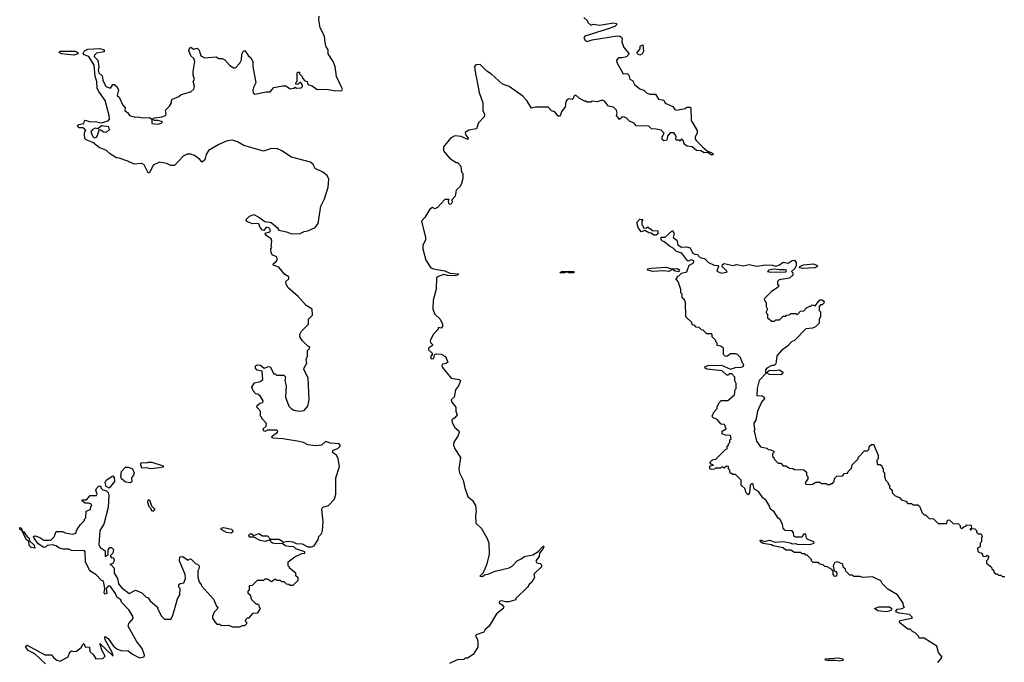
# Model space of a CAD drawing. Extents: x 2219101 to 2444320, y 201258 to 358766.
# Tile 173 of 256: x 2302524 to 2310352, y 306227 to 311337. Entities that reach past the tile are written whole.
import ezdxf

# ---------------------------------------------------------------- set-up
doc = ezdxf.new("R2010")
doc.units = 0

msp = doc.modelspace()

# ---------------------------------------------------------------- linework, layer by layer
at = {"layer": '0CON10XD'}
for points in [[(2304811.7, 308661.7), (2304813, 308707), (2304828.3, 308721.7), (2304830, 308735), (2304815, 308740), (2304773.6, 308783.6), (2304752.5, 308815), (2304752.5, 308835), (2304765, 308860), (2304820, 308915), (2304820, 308955), (2304851.7, 308988.3), (2304850.6, 309035), (2304802.5, 309065), (2304737.5, 309135), (2304657.5, 309205), (2304642.5, 309235), (2304640, 309255), (2304665, 309277.5), (2304665, 309292.5), (2304631.7, 309311.7), (2304585, 309370), (2304540, 309385), (2304541.7, 309398.3), (2304565, 309416.7), (2304573.8, 309435), (2304563.6, 309453.6), (2304533.6, 309463.6), (2304523.6, 309483.6), (2304520, 309515), (2304530, 309525), (2304522.5, 309535), (2304528.8, 309575), (2304523.8, 309595), (2304492, 309615), (2304476.7, 309635), (2304478.3, 309641.7), (2304515, 309650.8), (2304515, 309671.2), (2304505, 309682), (2304485, 309686.2), (2304465, 309660), (2304455, 309662.5), (2304436.2, 309685), (2304425, 309712.5), (2304415, 309717.5), (2304375, 309713.3), (2304335, 309730), (2304322.5, 309745), (2304350, 309775), (2304385, 309787.5), (2304425, 309767.5), (2304472.9, 309732.9), (2304523.6, 309723.6), (2304572.5, 309685), (2304585, 309663.3), (2304645, 309651.2), (2304685, 309634.2), (2304755, 309636.2), (2304785, 309653.8), (2304815, 309658.8), (2304872.5, 309685), (2304896.2, 309715), (2304917.5, 309855), (2304948.3, 309911.7), (2304977.5, 310005), (2304982.1, 310067.9), (2304968, 310098), (2304935, 310124.3), (2304873.9, 310153.9), (2304857.5, 310185), (2304835, 310203.3), (2304685, 310243.3), (2304607.5, 310295), (2304575, 310310), (2304525, 310313.8), (2304461.7, 310291.7), (2304305, 310336.7), (2304255, 310366.7), (2304215, 310378), (2304175, 310374), (2304107.5, 310345), (2304025, 310296.7), (2304005.7, 310265), (2303995, 310222.5), (2303975, 310202.5), (2303957.5, 310225), (2303915, 310257.5), (2303885, 310266.7), (2303855, 310266.7), (2303825, 310252.5), (2303755, 310177.5), (2303727, 310177), (2303695, 310192.5), (2303635, 310203.3), (2303585, 310180), (2303555, 310120), (2303545, 310120), (2303515, 310182.5), (2303495, 310192.5), (2303435, 310186.7), (2303385, 310212.5), (2303316.4, 310236.4), (2303295, 310237.5), (2303245, 310267.5), (2303215, 310297.5), (2303155, 310320), (2303105, 310360), (2303051.7, 310381.7), (2303043, 310393), (2303040, 310425), (2303043, 310447), (2303050, 310455), (2303040, 310470), (2303026.7, 310476.7), (2302995, 310478), (2302984.3, 310495.7), (2302995, 310503.8), (2303035, 310510), (2303038.3, 310531.7), (2303045, 310537.5), (2303085, 310523.3), (2303125, 310526), (2303175, 310516.2), (2303228.6, 310531.4), (2303238.8, 310545), (2303236.2, 310575), (2303203.3, 310695), (2303152.5, 310765), (2303140.7, 310790.7), (2303136.7, 310845), (2303123.3, 310885), (2303117.5, 310975), (2303073, 311043), (2303037.5, 311057.5), (2303028.3, 311068.3), (2303040.3, 311089.7), (2303065, 311102.2), (2303161.7, 311108.3), (2303196.9, 311096.9), (2303195, 311082.2), (2303135, 311069.6), (2303120, 311055), (2303117.5, 311045), (2303144.5, 311015), (2303152.5, 310962.5), (2303148.8, 310935), (2303153.3, 310915), (2303181.2, 310891.2), (2303186.2, 310855), (2303210, 310805), (2303245, 310792.5), (2303265, 310820), (2303275, 310820), (2303297.5, 310805), (2303310, 310775), (2303300, 310735), (2303315, 310720), (2303345, 310657.5), (2303362.5, 310635), (2303360, 310615), (2303385, 310596.7), (2303397.5, 310575), (2303441.7, 310561.7), (2303465.8, 310564.2), (2303500, 310555), (2303555, 310558.1), (2303573.8, 310545), (2303575, 310512.5), (2303625, 310506.7), (2303650, 310515), (2303660, 310525), (2303625, 310536.2), (2303595, 310536.2), (2303577.5, 310545), (2303595, 310557.5), (2303655, 310564), (2303682.5, 310575), (2303687.5, 310585), (2303683, 310617), (2303715, 310650), (2303730, 310675), (2303730, 310695), (2303740, 310705), (2303790, 310725), (2303808.3, 310741.7), (2303885, 310762.5), (2303910, 310785), (2303913.3, 310805), (2303904, 310845), (2303913.3, 310865), (2303904.2, 310895), (2303904.2, 310925), (2303917.5, 311005), (2303908.3, 311028.3), (2303885, 311050), (2303873.8, 311075), (2303868.8, 311095), (2303877, 311113), (2303885, 311117.5), (2303905, 311102.5), (2303935, 311111.2), (2303950, 311095), (2303965, 311050), (2303995, 311032.5), (2304085, 311042.5), (2304108.3, 311028.3), (2304135, 311027.5), (2304156.4, 311016.4), (2304195, 310972.5), (2304227, 310953), (2304240, 310955), (2304275, 310990), (2304286.7, 311016.7), (2304291.2, 311061.2), (2304303.9, 311086.1), (2304315, 311092.5), (2304340.7, 311050.7), (2304363, 311033), (2304377.5, 311005), (2304377.5, 310965), (2304402.5, 310835), (2304382.7, 310797.3), (2304378.8, 310775), (2304380, 310755), (2304393.6, 310743.6), (2304485, 310764), (2304515, 310763.3), (2304545, 310796.2), (2304615, 310810), (2304640, 310810), (2304675, 310787.5), (2304705, 310792.5), (2304715, 310800), (2304725, 310793.3), (2304762.5, 310795), (2304772.5, 310805), (2304772.5, 310815), (2304758.3, 310838.3), (2304751.7, 310838.3), (2304735, 310820), (2304720, 310825), (2304720, 310835), (2304730, 310845), (2304730, 310915), (2304735, 310920), (2304748.3, 310918.3), (2304750, 310905), (2304770, 310885), (2304771.7, 310871.7), (2304791.7, 310851.7), (2304810, 310845), (2304815, 310820), (2304850.7, 310810.7), (2304890.5, 310780.5), (2304963.9, 310783.9), (2305035, 310770), (2305085, 310773.8), (2305090, 310785), (2305086.2, 310795), (2305043.1, 310885), (2305032.9, 310965), (2305015.7, 311005), (2304977.5, 311065), (2304976.2, 311096.2), (2304961.4, 311121.4), (2304952.5, 311155), (2304947.8, 311205), (2304912.2, 311272.2), (2304903.6, 311336.4), (2304906, 311365)], [(2307010, 311355), (2307038.3, 311328.3), (2307040, 311315), (2307065, 311292.5), (2307085, 311300), (2307135, 311293.8), (2307245, 311312.5), (2307270, 311305), (2307270, 311295), (2307257, 311283), (2307195, 311261.2), (2307016.7, 311205), (2307010, 311195), (2307021.2, 311171.2), (2307035, 311164), (2307075, 311177.5), (2307275, 311208.8), (2307295, 311206.2), (2307307.7, 311197.7), (2307313.3, 311185), (2307310.7, 311160.7), (2307326.7, 311115), (2307370, 311065), (2307347.8, 311042.2), (2307315, 311032.9), (2307285, 311033.8), (2307270, 311015), (2307272.5, 310995), (2307322.5, 310905), (2307355, 310907.5), (2307366.7, 310895), (2307375, 310862.5), (2307395, 310852.5), (2307410.8, 310820.8), (2307455, 310787.5), (2307486.1, 310776.1), (2307507.5, 310755), (2307533.6, 310743.6), (2307580, 310745), (2307603.6, 310703.6), (2307645, 310697.5), (2307655, 310673.3), (2307717, 310647), (2307733.6, 310623.6), (2307745, 310617.5), (2307815, 310630), (2307828.3, 310641.7), (2307855, 310640), (2307860, 310635), (2307862.5, 310535), (2307910, 310455), (2307910, 310435), (2307893.3, 310405), (2307895, 310390), (2307902.5, 310375), (2307955, 310322.5), (2307991.7, 310291.7), (2308025, 310280), (2308040, 310265), (2308025, 310260), (2307995, 310280), (2307965, 310277.5), (2307940, 310295), (2307905, 310297.5), (2307870, 310325), (2307831.7, 310331.7), (2307810, 310345), (2307800, 310375), (2307785, 310390), (2307775, 310370), (2307765, 310380), (2307745, 310380), (2307740, 310385), (2307742.5, 310405), (2307736.7, 310425), (2307725, 310436.7), (2307695, 310437.5), (2307675, 310410), (2307670, 310380), (2307645, 310372.5), (2307633, 310383), (2307632.5, 310405), (2307646.7, 310435), (2307625, 310457.5), (2307585, 310467.5), (2307548.3, 310468.3), (2307525, 310490), (2307425, 310492.5), (2307410, 310515), (2307375, 310526.7), (2307346.1, 310556.1), (2307325, 310563.3), (2307315, 310562.5), (2307293.8, 310543.8), (2307270, 310575), (2307273.3, 310595), (2307268.3, 310618.3), (2307245, 310640), (2307205, 310650), (2307176.9, 310686.9), (2307155, 310698), (2307115, 310683.8), (2307075, 310690), (2307065, 310680), (2307035, 310680), (2307025, 310690), (2307015, 310690), (2306973, 310713), (2306945, 310737.5), (2306930.7, 310729.3), (2306927, 310713), (2306917, 310703), (2306886.7, 310706.7), (2306873.2, 310696.8), (2306866, 310685), (2306860, 310645), (2306831.2, 310605), (2306825, 310580), (2306815, 310570), (2306805, 310570), (2306780, 310605), (2306753, 310613), (2306725, 310640), (2306625, 310640), (2306593, 310633), (2306556.7, 310695), (2306525, 310727.5), (2306416.1, 310806.1), (2306363.9, 310823.9), (2306275, 310902.5), (2306237, 310927), (2306185, 310980), (2306151.7, 310978.3), (2306140, 310965), (2306141.7, 310938.3)], [(2302955, 311054.6), (2302855, 311064.6), (2302838, 311075), (2302844.4, 311085.6), (2302853.3, 311086.7), (2302966.5, 311086.5), (2302987.5, 311075), (2302987.5, 311065), (2302955, 311054.6)], [(2307455, 311054.4), (2307436, 311065), (2307433.3, 311075), (2307455.9, 311104.1), (2307457.5, 311125), (2307477.5, 311137.5), (2307484.2, 311085), (2307474.2, 311065), (2307455, 311054.4)], [(2306141.7, 310938.3), (2306178.3, 310758.3), (2306207.5, 310675), (2306207.5, 310615), (2306220, 310585), (2306217, 310563), (2306173, 310517), (2306155, 310470), (2306095, 310457.5), (2306065, 310440), (2306067.5, 310425), (2306090, 310395), (2306086.2, 310383.8), (2306035, 310407.5), (2305985, 310413.3), (2305950, 310395), (2305893.3, 310325), (2305894.1, 310294.1), (2305942.5, 310235), (2305995, 310200), (2306005, 310200), (2306031.7, 310171.7), (2306037.5, 310125), (2306047.5, 310115), (2306047.5, 310075), (2306037, 310033), (2306025, 310010), (2305995, 309980), (2305985.8, 309934.2), (2305960, 309905), (2305961.2, 309885), (2305955, 309871.2), (2305945, 309866.7), (2305936.7, 309875), (2305932.5, 309897.5), (2305938.3, 309908.3), (2305905, 309907.5), (2305845, 309842.5), (2305825, 309833.3), (2305805, 309842.5), (2305785, 309830), (2305746.2, 309765), (2305720, 309735), (2305751.2, 309605), (2305750, 309585), (2305730, 309545), (2305728.8, 309515), (2305753.3, 309425), (2305792.5, 309365), (2305815, 309354.6), (2305905, 309340.9), (2305945, 309321.4), (2306013.8, 309315), (2306008.8, 309305), (2305985, 309299.6), (2305925, 309301.9), (2305895, 309309.5), (2305850, 309295), (2305838, 309285), (2305836.2, 309195), (2305812.3, 309107.7), (2305808, 309035), (2305824.2, 308994.2), (2305867.5, 308955), (2305886.7, 308915), (2305886.4, 308896.4), (2305875, 308883.3), (2305851.7, 308888.3), (2305852.5, 308875), (2305815, 308837.5), (2305787.5, 308785), (2305790.6, 308770.6), (2305806.7, 308755), (2305806.7, 308745), (2305773.8, 308725), (2305775, 308712.5), (2305802.5, 308685), (2305802.5, 308675), (2305789.2, 308655), (2305795, 308640.8), (2305817.9, 308642.1), (2305822.5, 308675), (2305835, 308680), (2305875, 308676.7), (2305909.3, 308659.3), (2305927.5, 308615), (2305915, 308603.3), (2305885, 308597.5), (2305880, 308585), (2305885, 308572.5), (2305955, 308486.2), (2306017, 308477), (2306027.5, 308465), (2306013.8, 308425), (2305988.8, 308395), (2305978, 308335), (2305954.3, 308315), (2305959.4, 308295), (2305992, 308255), (2305991.2, 308225), (2306001.2, 308195), (2305985, 308172), (2305960, 308155), (2305961.5, 308135), (2305983.6, 308093.6), (2306015, 308068.8), (2306018, 308055), (2306007.5, 308025), (2305975, 307977.5), (2305972, 307955), (2305984.2, 307925), (2306028, 307855), (2306014.2, 307765), (2306020, 307735), (2306048.8, 307675), (2306062, 307615), (2306086.4, 307546.4), (2306123.8, 307515), (2306147.5, 307475), (2306153.3, 307425), (2306147.5, 307395), (2306150, 307335), (2306195, 307290), (2306240.7, 307210.7), (2306253.3, 307175), (2306256.7, 307085), (2306236.4, 307003.6), (2306210, 306940), (2306181.7, 306911.7), (2306205, 306910), (2306218.3, 306921.7), (2306255, 306930), (2306305, 306952.5), (2306415, 306977.5), (2306439.3, 306990.7), (2306480, 307035), (2306517, 307053), (2306535, 307070), (2306605, 307082.5), (2306645, 307107.5), (2306685, 307150), (2306690, 307150), (2306686.7, 307133.3), (2306657.5, 307095), (2306655, 307070), (2306627.5, 307035), (2306635, 307017.5), (2306662.5, 307012.5), (2306672.5, 307002.5), (2306673, 306987), (2306613, 306927), (2306617, 306903), (2306596.4, 306863.6), (2306573.6, 306846.4), (2306562.5, 306825), (2306470, 306735), (2306470, 306725), (2306413, 306707), (2306387, 306707), (2306355, 306716.7), (2306335, 306710), (2306335, 306700), (2306360, 306685), (2306372.5, 306665), (2306366.4, 306653.6), (2306315, 306612.5), (2306257.5, 306515), (2306225, 306487.5), (2306214.2, 306465.8), (2306152.5, 306445), (2306147.5, 306435), (2306162.5, 306415), (2306166.7, 306395), (2306167, 306347), (2306129.3, 306290.7), (2306085, 306260), (2306065, 306260), (2306055, 306250), (2306003, 306247), (2305941.7, 306218.3)], [(2303117, 310397), (2303135, 310402.5), (2303144, 310416), (2303155, 310460), (2303165, 310462.5), (2303194.2, 310444.2), (2303215, 310441.2), (2303237, 310463), (2303232.5, 310485), (2303175, 310492.5), (2303145, 310470), (2303125, 310473.3), (2303100, 310460), (2303090, 310445), (2303105, 310407.5), (2303117, 310397)], [(2307585, 309622.5), (2307565, 309623.3), (2307545, 309640), (2307525, 309642.5), (2307495, 309660), (2307465, 309650), (2307440, 309685), (2307430, 309725), (2307455, 309750), (2307478.3, 309748.3), (2307470, 309735), (2307470, 309705), (2307480, 309695), (2307481.7, 309681.7), (2307505, 309680), (2307515, 309690), (2307521.7, 309681.7), (2307535, 309680), (2307555, 309660), (2307598.3, 309658.3), (2307597, 309633), (2307585, 309622.5)], [(2309823, 306227), (2309858.3, 306268.3), (2309830, 306305), (2309816.4, 306356.4), (2309715, 306420), (2309675, 306420), (2309670, 306435), (2309640, 306465), (2309625, 306470), (2309605, 306490), (2309585, 306490), (2309521.7, 306541.7), (2309520, 306555), (2309525, 306560), (2309615, 306577.5), (2309622.5, 306585), (2309597.2, 306607.2), (2309515, 306618.6), (2309495, 306626.7), (2309488.8, 306635), (2309499.5, 306650.5), (2309540, 306655), (2309557.5, 306665), (2309550, 306675), (2309547, 306697), (2309503, 306763), (2309425, 306810), (2309380, 306855), (2309370, 306875), (2309305, 306907.5), (2309225, 306902.5), (2309205, 306910), (2309155, 306910), (2309145, 306920), (2309125, 306920), (2309091.7, 306951.7), (2309088.3, 306968.3), (2309070, 306985), (2309068.3, 307008.3), (2309025, 307027.5), (2309005, 307020), (2308992.5, 306995), (2309000, 306955), (2309015, 306950), (2309020, 306935), (2309017, 306913), (2309005, 306910), (2308992.5, 306925), (2308991.7, 306951.7), (2308980, 306965), (2308945, 306987.5), (2308925, 306990), (2308915, 307000), (2308881.7, 307011.7), (2308875, 307020), (2308831.7, 307021.7), (2308820, 307035), (2308820, 307045), (2308785, 307080), (2308775, 307080), (2308765, 307090), (2308745, 307090), (2308735, 307100), (2308685, 307100), (2308655, 307120), (2308615, 307120), (2308595, 307137.5), (2308515, 307152.5), (2308501.7, 307161.7), (2308435, 307173.3), (2308414.1, 307184.1), (2308410, 307195), (2308415, 307202.5), (2308445, 307188.8), (2308485, 307198.9), (2308531.7, 307181.7), (2308595, 307186.9), (2308648.6, 307178.6), (2308665, 307170), (2308695, 307171.2), (2308705.7, 307165.7), (2308805, 307162.9), (2308840, 307175), (2308837.5, 307185), (2308788.8, 307205), (2308780, 307215), (2308775, 307246.7), (2308755, 307247.5), (2308745, 307222.5), (2308693.6, 307223.6), (2308680, 307230), (2308676.4, 307256.4), (2308665, 307273.3), (2308610, 307275), (2308593, 307293), (2308587.5, 307325), (2308567.5, 307365), (2308553.6, 307373.6), (2308523, 307423), (2308492.5, 307445), (2308480.7, 307480.7), (2308460, 307515), (2308432.5, 307535), (2308397.5, 307585), (2308364, 307604), (2308355, 307640), (2308345, 307650), (2308332.5, 307635), (2308326.7, 307575), (2308315, 307560), (2308300, 307575), (2308288.3, 307608.3), (2308260, 307635), (2308260, 307675), (2308215, 307720), (2308195, 307720), (2308188.3, 307728.3), (2308171.7, 307731.7), (2308170, 307755), (2308160, 307765), (2308160, 307785), (2308143, 307787), (2308125, 307770), (2308118.3, 307778.3), (2308105, 307780), (2308095, 307770), (2308055, 307770), (2308047, 307763), (2308025, 307760), (2308010, 307765), (2308011.7, 307788.3), (2308040, 307795), (2308021.7, 307801.7), (2308010, 307815), (2308031.7, 307838.3), (2308058.3, 307841.7), (2308135, 307920), (2308150, 307925), (2308150, 307945), (2308160, 307955), (2308160, 307965), (2308170, 307975), (2308170, 307995), (2308180, 308005), (2308175, 308030), (2308135, 308032.5), (2308110, 308045), (2308110, 308065), (2308140, 308085), (2308128.3, 308118.3), (2308101.7, 308121.7), (2308068.3, 308158.3), (2308033.6, 308173.6), (2308030, 308185), (2308043.9, 308216.1), (2308070, 308245), (2308070, 308265), (2308080, 308275), (2308080, 308285), (2308101.7, 308308.3), (2308155, 308310), (2308207, 308353), (2308213, 308397), (2308220, 308405), (2308220, 308445), (2308210, 308465), (2308210, 308495), (2308185, 308520), (2308165, 308520), (2308158.3, 308511.7), (2308145, 308510), (2308110, 308545), (2307987.3, 308557.3), (2307973.3, 308565), (2307972.5, 308577.5), (2307995, 308588), (2308105, 308590), (2308175, 308557.5), (2308215, 308571.2), (2308260, 308575), (2308275, 308580), (2308280, 308595), (2308270, 308605), (2308255, 308650), (2308230, 308675), (2308215, 308680), (2308175, 308680), (2308145, 308660), (2308131.7, 308661.7), (2308120, 308675), (2308120, 308725), (2308095, 308740), (2308070, 308745), (2308070, 308765), (2308060, 308775), (2308060, 308785), (2308030, 308815), (2308030, 308835), (2308025, 308840), (2307988.3, 308838.3), (2307958.3, 308868.3), (2307945, 308870), (2307925, 308890), (2307901.7, 308891.7), (2307888.3, 308908.3), (2307871.7, 308911.7), (2307868.3, 308928.3), (2307820, 308975), (2307817, 309087), (2307808.3, 309108.3), (2307790, 309125), (2307790, 309155), (2307780, 309165), (2307781.7, 309191.7), (2307760, 309255), (2307740, 309275), (2307750, 309285), (2307750, 309295), (2307765, 309300), (2307785, 309320), (2307829.3, 309330.7), (2307845.9, 309384.1), (2307878.8, 309401.2), (2307886.1, 309416.1), (2307865, 309426.7), (2307835, 309417.5), (2307789.5, 309479.5), (2307745, 309492.5), (2307720.5, 309520.5), (2307690, 309535), (2307645, 309572.5), (2307632.5, 309575), (2307622.5, 309595), (2307623.3, 309606.7), (2307655, 309607.5), (2307715, 309660), (2307726.2, 309636.2), (2307720, 309605), (2307747.5, 309585), (2307756.7, 309546.7), (2307787, 309527), (2307825, 309530), (2307855, 309522.5), (2307873.9, 309483.9), (2307893, 309473)], [(2307893, 309473), (2307915, 309470), (2307922.5, 309455), (2307942.3, 309442.3), (2307968, 309438), (2308000, 309405), (2308045, 309386), (2308075, 309383.3), (2308081.2, 309375), (2308066.7, 309336.7), (2308105, 309322.5), (2308141.7, 309328.3), (2308150, 309335), (2308109.2, 309375), (2308110.6, 309389.4), (2308125, 309398.1), (2308197.7, 309382.3), (2308225, 309389.2), (2308275, 309380), (2308325, 309391.4), (2308385, 309377.1), (2308455, 309387.8), (2308510, 309385), (2308535, 309377.5), (2308565, 309387.5), (2308595, 309410), (2308635, 309401.2), (2308665, 309422), (2308685, 309423.8), (2308697.1, 309407.1), (2308697.3, 309382.7), (2308689.4, 309360.6), (2308660, 309335), (2308670, 309325), (2308670, 309305), (2308645, 309282.5), (2308561.7, 309268.3), (2308550, 309255), (2308550, 309235), (2308560, 309225), (2308555, 309210), (2308500, 309175), (2308443, 309117), (2308450, 309095), (2308460, 309085), (2308460, 309055), (2308470, 309035), (2308460, 309015), (2308460, 309005), (2308470, 308995), (2308470, 308965), (2308505, 308940), (2308525, 308940), (2308535, 308950), (2308565, 308950), (2308595, 308980), (2308615, 308980), (2308621.7, 308988.3), (2308645, 308990), (2308655, 309000), (2308695, 309000), (2308705, 308990), (2308731.7, 309018.3), (2308758.3, 309021.7), (2308780, 309045), (2308805, 309060), (2308815, 309060), (2308825, 309070), (2308848.3, 309061.7), (2308885, 309110), (2308905, 309110), (2308920, 309095), (2308918.3, 309081.7), (2308905, 309070), (2308891.7, 309068.3), (2308880, 309055), (2308880, 309025), (2308890, 309015), (2308890, 308975), (2308880, 308955), (2308880, 308925), (2308850, 308895), (2308827, 308883), (2308775, 308880), (2308683, 308787), (2308660, 308775), (2308629.3, 308740.7), (2308577, 308703), (2308542.5, 308665), (2308535, 308600), (2308521.7, 308588.3), (2308505, 308587.5), (2308463.6, 308566.4), (2308453, 308553), (2308453, 308533), (2308460, 308525), (2308402.3, 308467.7), (2308386.2, 308405), (2308385, 308350), (2308427.5, 308345), (2308443.3, 308335), (2308446.7, 308325), (2308422.5, 308295), (2308390, 308225), (2308377, 308153), (2308361.7, 308128.3), (2308363.9, 308093.9), (2308370, 308085), (2308363.3, 308065), (2308383.3, 307985), (2308415, 307940), (2308465, 307930), (2308475, 307920), (2308497, 307917), (2308520, 307905), (2308520, 307895), (2308510, 307885), (2308510, 307865), (2308520, 307855), (2308521.7, 307841.7), (2308555, 307810), (2308575, 307810), (2308595, 307790), (2308615, 307790), (2308645, 307770), (2308671.7, 307768.3), (2308685, 307760), (2308758.3, 307758.3), (2308778.3, 307738.3), (2308780, 307715), (2308790, 307705), (2308790, 307685), (2308770, 307655), (2308773.3, 307643.3), (2308785, 307640), (2308827, 307643), (2308855, 307660), (2308885, 307660), (2308895, 307650), (2308935, 307650), (2308945, 307640), (2308965, 307640), (2308975, 307650), (2308985, 307650), (2309000, 307665), (2309001.7, 307688.3), (2309021.7, 307708.3), (2309065, 307710), (2309081.7, 307728.3), (2309105, 307730), (2309110, 307745), (2309138.3, 307771.7), (2309141.7, 307798.3), (2309190, 307845), (2309190, 307855), (2309241.7, 307908.3), (2309265, 307910), (2309275, 307920), (2309280, 307945), (2309295, 307960), (2309315, 307960), (2309322.5, 307935), (2309350, 307875), (2309350, 307845), (2309340, 307835), (2309342.5, 307805), (2309345, 307800), (2309365, 307800), (2309378.3, 307788.3), (2309380, 307775), (2309390, 307765), (2309390, 307745), (2309400, 307735), (2309400, 307705), (2309408.3, 307678.3), (2309430, 307655), (2309430, 307645), (2309440, 307635), (2309440, 307615), (2309460, 307595), (2309460, 307575), (2309485, 307550), (2309518.3, 307538.3), (2309535, 307520), (2309568.3, 307508.3), (2309585, 307490), (2309615, 307490), (2309625, 307480), (2309665, 307480), (2309678.3, 307468.3), (2309700, 307415), (2309715, 307400), (2309725, 307400), (2309755, 307370), (2309788.3, 307368.3), (2309825, 307330), (2309895, 307330), (2309901.7, 307358.3), (2309915, 307360), (2309945, 307330), (2309988.3, 307328.3), (2310000, 307315), (2310001.7, 307301.7), (2310015, 307290), (2310031.7, 307308.3), (2310045, 307310), (2310055, 307320), (2310088.3, 307318.3), (2310090, 307290), (2310081.7, 307288.3), (2310081.7, 307281.7), (2310088.3, 307281.7), (2310090, 307290), (2310118.3, 307288.3), (2310130, 307275), (2310131.7, 307261.7), (2310145, 307250), (2310168.3, 307248.3), (2310177, 307227), (2310170, 307215), (2310170, 307185), (2310160, 307175), (2310160, 307145), (2310140, 307135), (2310141.7, 307111.7), (2310151.7, 307101.7), (2310168.3, 307098.3), (2310180, 307085), (2310181.7, 307071.7), (2310205, 307070), (2310215, 307080), (2310228.3, 307068.3), (2310218.3, 307041.7), (2310210, 307035), (2310210, 307015), (2310250, 306985), (2310251.7, 306971.7), (2310268.3, 306958.3), (2310270, 306945), (2310285, 306930), (2310295, 306930), (2310305, 306920), (2310325, 306920), (2310335, 306910), (2310355, 306910)], [(2307765, 309332.5), (2307735, 309336.2), (2307715, 309350), (2307685, 309335.7), (2307645, 309340.6), (2307555, 309334.5), (2307518.8, 309345), (2307516.7, 309355), (2307545, 309362.2), (2307665, 309368.1), (2307705, 309356), (2307755, 309358.6), (2307770, 309345), (2307765, 309332.5)], [(2308745, 309357.5), (2308724, 309365), (2308726.2, 309375), (2308755, 309388), (2308835, 309395.6), (2308860, 309385), (2308867.5, 309375), (2308845, 309364.3), (2308745, 309357.5)], [(2306855, 309322.7), (2306817.5, 309325), (2306832.5, 309335), (2306895, 309337.7), (2306930, 309335), (2306930, 309325), (2306925, 309324.6), (2306890, 309325), (2306875, 309332.5), (2306855, 309322.7)], [(2308495, 309330), (2308615, 309332.5), (2308620, 309345), (2308605, 309348.8), (2308565, 309346.7), (2308515, 309353.3), (2308480, 309345), (2308470, 309335), (2308495, 309330)], [(2302728.8, 306215), (2302645.9, 306295.9), (2302590.5, 306320.5), (2302573, 306347), (2302573.6, 306356.4), (2302585, 306362.5), (2302723.3, 306286.7), (2302776.2, 306286.2), (2302792.5, 306265), (2302820, 306245), (2302845, 306236.7), (2302909.3, 306270.7), (2302923, 306307), (2302935, 306320), (2302955, 306312.5), (2302975, 306316.7), (2303013.3, 306345), (2303025, 306370), (2303035, 306376.7), (2303045, 306350), (2303078.3, 306348.3), (2303082.5, 306312.5), (2303109.3, 306289.3), (2303130, 306255), (2303185, 306257.5), (2303202.5, 306275), (2303180, 306320), (2303162.5, 306377.5), (2303267.5, 306275), (2303260, 306305), (2303204.2, 306405), (2303200, 306430), (2303205, 306432.5), (2303227, 306417), (2303271.2, 306355), (2303297.5, 306335), (2303335, 306320), (2303385, 306322.5), (2303420.9, 306290.9), (2303476.1, 306263.9), (2303515, 306270), (2303517.5, 306285), (2303498.3, 306338.3), (2303452.5, 306395), (2303387.5, 306515), (2303392.5, 306535), (2303426.2, 306575), (2303424, 306595), (2303393.1, 306645), (2303333.8, 306705), (2303328.6, 306725), (2303295.5, 306745.5), (2303285, 306773.3), (2303245, 306830), (2303235, 306835.6), (2303227.3, 306832.7), (2303212.5, 306815), (2303216.4, 306773.6), (2303205, 306770), (2303195, 306780), (2303200, 306815), (2303191.7, 306871.7), (2303175, 306877.5), (2303133, 306923), (2303090.7, 306950.7), (2303075, 306970), (2303047, 307027), (2303046, 307105), (2303040, 307115), (2302935, 307117.5), (2302915, 307127.5), (2302868.3, 307128.3), (2302835, 307137.5), (2302815, 307152.5), (2302785, 307162.5), (2302743, 307157), (2302728.3, 307141.7), (2302715, 307140), (2302670.1, 307170.1), (2302638.6, 307215), (2302635, 307230), (2302646.2, 307233.8), (2302685, 307219.4), (2302715, 307199.2), (2302772.5, 307197.5), (2302797.1, 307225), (2302815, 307267.5), (2302865, 307267.5), (2302885, 307257.5), (2302945, 307247.5), (2302970, 307255), (2302978.3, 307281.7), (2303007, 307323), (2303040, 307355), (2303040, 307365), (2303050, 307375), (2303051.7, 307428.3), (2303088.3, 307441.7), (2303090, 307465), (2303097.5, 307475), (2303092.5, 307485), (2303075, 307493.3), (2303041.7, 307491.7), (2303021.7, 307511.7), (2303021.7, 307518.3), (2303055, 307520), (2303085, 307553.8), (2303136.2, 307553.8), (2303140, 307565), (2303130, 307595), (2303135, 307610), (2303155, 307630), (2303168.3, 307628.3), (2303170, 307615), (2303185, 307600), (2303215, 307590), (2303227, 307577), (2303232.5, 307555), (2303227, 307457), (2303192.5, 307325), (2303161.2, 307275), (2303154.2, 307165), (2303165, 307140), (2303202.5, 307115), (2303205, 307070), (2303226.7, 307083.3), (2303228.8, 307121.2), (2303240.9, 307139.1), (2303255, 307141.2), (2303268.8, 307125), (2303265.7, 307094.3), (2303242.5, 307075), (2303255, 307057.5), (2303265, 307060), (2303272.3, 307052.3), (2303275.5, 307034.5), (2303265, 307012.5), (2303240, 307005), (2303255, 307000), (2303275.9, 306975.9), (2303275.8, 306935), (2303301.1, 306895), (2303310.2, 306850.2), (2303332.7, 306822.7), (2303395, 306774.2), (2303445, 306800), (2303495, 306780), (2303530, 306745), (2303545, 306740), (2303562.5, 306715), (2303620, 306665), (2303620, 306655), (2303653, 306593), (2303675, 306570), (2303725, 306570), (2303740, 306595), (2303753, 306637), (2303778.3, 306731.7), (2303797.5, 306765), (2303800, 306815), (2303790, 306825), (2303790, 306845), (2303800, 306855), (2303830, 306860), (2303841.4, 306895), (2303840, 306925), (2303795.7, 307035), (2303797.5, 307065), (2303818.3, 307068.3), (2303865, 307040), (2303871.7, 307048.3), (2303885, 307050), (2303925, 307010), (2303938.3, 307008.3), (2303950, 306995), (2303950, 306975), (2303940, 306955), (2303940, 306905), (2303950, 306865), (2303967, 306847), (2303970, 306835), (2304065, 306730), (2304090, 306675), (2304100, 306665), (2304095, 306650), (2304070, 306625), (2304058.3, 306591.7), (2304058.3, 306578.3), (2304075, 306550), (2304091.7, 306531.7), (2304115, 306530), (2304125, 306520), (2304185, 306522.5), (2304215, 306510), (2304275, 306510), (2304295, 306520), (2304315, 306520), (2304330, 306535), (2304330, 306545), (2304320, 306555), (2304321.7, 306568.3), (2304335, 306580), (2304348.3, 306581.7), (2304381.7, 306618.3), (2304418.3, 306621.7), (2304440, 306655), (2304430, 306665), (2304428.3, 306678.3), (2304415, 306690), (2304405, 306690), (2304370, 306725), (2304358.3, 306758.3), (2304340, 306775), (2304340, 306795), (2304350, 306805), (2304351.7, 306838.3), (2304375, 306840), (2304415, 306880), (2304465, 306880), (2304475, 306890), (2304495, 306890), (2304525, 306870), (2304555, 306890), (2304565, 306880), (2304595, 306880), (2304605, 306870), (2304625, 306870), (2304641.7, 306851.7), (2304665, 306850), (2304675, 306840), (2304698.3, 306841.7), (2304738.3, 306881.7), (2304738.3, 306898.3), (2304720, 306915), (2304720, 306935), (2304670, 306975), (2304670, 306985), (2304660, 306995), (2304660, 307025), (2304713, 307067), (2304768.3, 307091.7), (2304790, 307095), (2304790, 307105), (2304719.5, 307129.5), (2304705, 307146.7), (2304665, 307148.6), (2304634.3, 307154.3), (2304613.3, 307173.3), (2304565, 307168.9), (2304534.4, 307174.4), (2304522.9, 307182.9), (2304515, 307200), (2304475, 307188.1), (2304435, 307196), (2304385, 307223.3), (2304353, 307223), (2304346.2, 307235), (2304350, 307245), (2304365, 307251.2), (2304385, 307236.7), (2304425, 307251.2), (2304454.2, 307234.2), (2304495, 307232), (2304517.5, 307207.5), (2304587.3, 307207.3), (2304622.5, 307182.5), (2304655, 307189.4), (2304696.1, 307186.1), (2304722.7, 307172.7), (2304769.3, 307169.3), (2304815, 307146.2), (2304845, 307146.7), (2304866.1, 307153.9), (2304897, 307203), (2304903, 307227), (2304927, 307253), (2304932.5, 307275), (2304937.5, 307345), (2304927.5, 307445), (2304935, 307460), (2304980, 307475), (2305026.7, 307525), (2305036.7, 307565), (2305036.7, 307695), (2305067.5, 307785), (2305056.7, 307845), (2305042.5, 307875), (2305010, 307895), (2305017, 307913), (2305052.3, 307927.7), (2305072.5, 307945), (2305073.3, 307955), (2305063.3, 307965), (2304995, 307969.2), (2304955, 307983.3), (2304925, 307953.3), (2304875, 307947.5), (2304815, 307957.5), (2304780, 307975), (2304745, 307983.3), (2304615, 308003.8), (2304538.3, 308008.3), (2304530, 308015), (2304532.5, 308025), (2304573.6, 308056.4), (2304576.7, 308065), (2304565, 308072), (2304495, 308072.2), (2304475, 308061.5), (2304464.3, 308065), (2304460.8, 308085), (2304483.3, 308105), (2304487.5, 308125), (2304450, 308165), (2304450, 308175), (2304440, 308185), (2304440, 308225), (2304410, 308255), (2304411.7, 308268.3), (2304432.5, 308287.5), (2304456.4, 308293.6), (2304458.8, 308305), (2304435, 308346.2), (2304415, 308360), (2304401.7, 308361.7), (2304380, 308385), (2304370, 308415), (2304391.7, 308448.3), (2304435, 308460), (2304457.5, 308475), (2304452.5, 308542.5), (2304411.2, 308551.2), (2304398.8, 308565), (2304400, 308585), (2304415, 308592), (2304439.2, 308589.2), (2304466.7, 308566.7), (2304505, 308580), (2304515, 308576.7), (2304545, 308520), (2304555, 308520), (2304565, 308510), (2304625, 308510), (2304637, 308497), (2304633, 308467), (2304643.8, 308425), (2304636.2, 308335), (2304663.9, 308263.9), (2304682.5, 308245), (2304705, 308233.3), (2304746.4, 308223.6), (2304785, 308230), (2304816.2, 308265), (2304826, 308315), (2304818.3, 308488.3), (2304783.3, 308555), (2304785, 308570), (2304807.5, 308605), (2304802.5, 308635), (2304811.7, 308661.7)], [(2308575, 308514.3), (2308485, 308516.2), (2308467.5, 308525), (2308467.5, 308535), (2308485, 308550), (2308525, 308546.2), (2308565, 308552), (2308592, 308535), (2308587.9, 308522.1), (2308575, 308514.3)], [(2303565, 307766.7), (2303533, 307773), (2303495, 307770), (2303484, 307805), (2303495, 307816.7), (2303535, 307812.5), (2303545, 307820), (2303575, 307820), (2303665, 307790), (2303665, 307780), (2303635, 307772.5), (2303565, 307766.7)], [(2303405, 307653.3), (2303365, 307660), (2303332.5, 307685), (2303327.5, 307705), (2303332.5, 307745), (2303365, 307779.2), (2303389.7, 307779.7), (2303420, 307765), (2303433.3, 307735), (2303428.8, 307715), (2303412.5, 307695), (2303415.8, 307664.2), (2303405, 307653.3)], [(2303235, 307612.5), (2303212.5, 307625), (2303203, 307657), (2303212.5, 307675), (2303265, 307710), (2303276.4, 307696.4), (2303277.5, 307665), (2303235, 307612.5)], [(2303585, 307430), (2303575, 307430), (2303568.3, 307448.3), (2303553, 307463), (2303543, 307497), (2303545, 307520), (2303555, 307520), (2303571.7, 307471.7), (2303600, 307445), (2303585, 307430)], [(2302645, 307133.8), (2302615, 307141.1), (2302600.8, 307155), (2302597, 307187), (2302574.5, 307204.5), (2302543.3, 307273.3), (2302524.3, 307285), (2302525, 307300), (2302536.4, 307296.4), (2302547.5, 307267.5), (2302555, 307266.2), (2302580, 307230), (2302599.4, 307215), (2302603, 307193), (2302638.7, 307158.7), (2302645, 307133.8)], [(2304205, 307254.3), (2304168.7, 307258.7), (2304125, 307283.8), (2304126.7, 307295), (2304145, 307299.2), (2304207.2, 307287.2), (2304217.4, 307277.4), (2304218.6, 307265), (2304205, 307254.3)], [(2309412.1, 306627.9), (2309347.9, 306637.9), (2309320, 306655), (2309355, 306668.6), (2309438.1, 306668.1), (2309458.8, 306655), (2309450.8, 306639.2), (2309435, 306633.1), (2309412.1, 306627.9)], [(2309044.2, 306235.8), (2309005, 306242.5), (2308945, 306240.6), (2308930, 306245), (2308928.8, 306255), (2309035, 306262.9), (2309067.5, 306255), (2309070, 306245), (2309065, 306242.5), (2309044.2, 306235.8)]]:
    msp.add_lwpolyline(points, dxfattribs=at)

doc.saveas('drawing.dxf')
